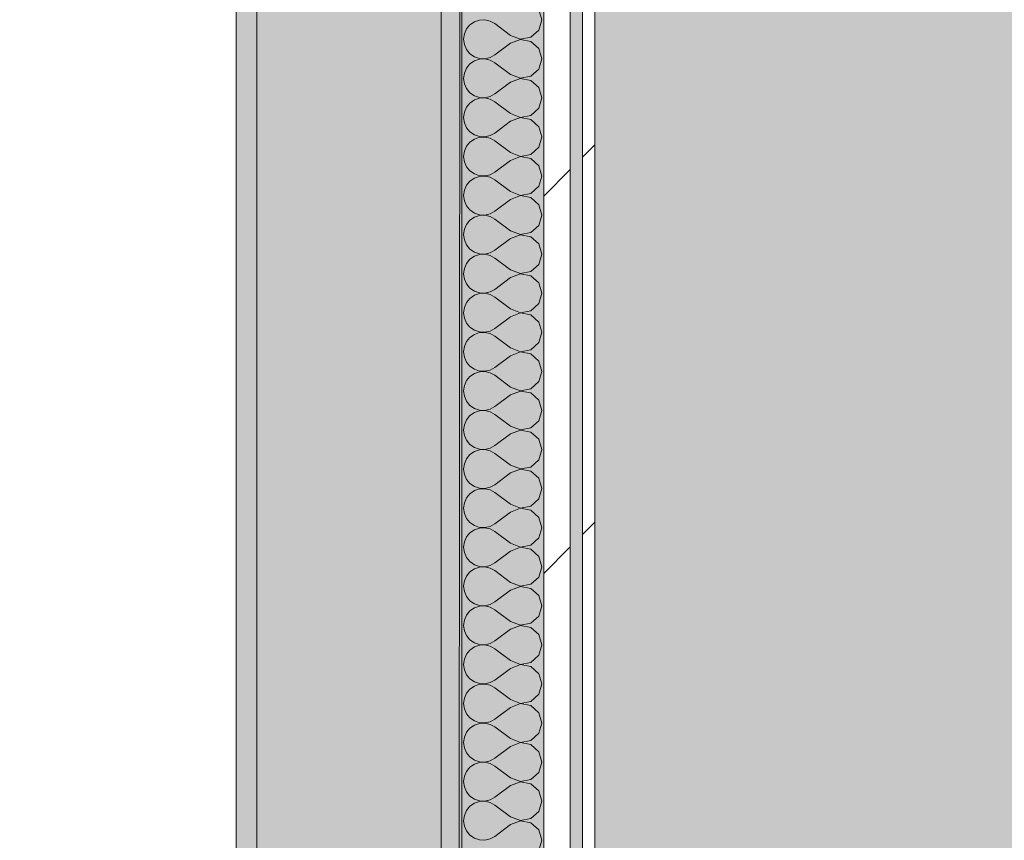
# Model space of a CAD drawing. Header units: millimetres. Extents: x -40968 to 13979, y -19284 to 4746.
# Tile 140 of 173: x -3854 to -3374, y -15495 to -15095. Entities that reach past the tile are written whole.
import ezdxf
from ezdxf.enums import TextEntityAlignment as Align

# ---------------------------------------------------------------- set-up
doc = ezdxf.new("R2010")
doc.units = ezdxf.units.MM
doc.header["$MEASUREMENT"] = 0
doc.linetypes.add('Wipeout_Contour', pattern=[1000, 0, -1000])
for name, color, linetype in [('12_FAÇ_Façana', 7, 'Continuous'), ('Nuevo_05_AUX_Treball', 7, 'Continuous'), ('Nuevo_08_E_Envans secs', 7, 'Continuous')]:
    doc.layers.add(name, color=color, linetype=linetype)
for name, color, linetype, lineweight, true_color in [('12_FAÇ_Façana_Pluma_Nº__102', 7, 'Continuous', 5, 0xcccccc), ('12_FAÇ_Façana_Pluma_Nº__176', 7, 'Continuous', 15, 0x93a0c6), ('Nuevo_05_AUX_Treball_Pluma_Nº__3', 7, 'Continuous', 5, 0xa4a4a4), ('Nuevo_08_E_Envans secs_Pluma_Nº__102', 7, 'Continuous', 5, 0xcccccc), ('Nuevo_08_E_Envans secs_Pluma_Nº__171', 171, 'Continuous', 13, 0xaaaaff), ('Nuevo_08_E_Envans secs_Pluma_Nº__177', 7, 'Continuous', 15, 0xf7e046)]:
    doc.layers.add(name, color=color, linetype=linetype, lineweight=lineweight, true_color=true_color)
for name, color, linetype, lineweight in [('12_FAÇ_Façana_Pluma_Nº__7', 7, 'Continuous', 5), ('Nuevo_08_E_Envans secs_Pluma_Nº__1', 7, 'Continuous', 5), ('Nuevo_Sellos de Zona Archicad_Pluma_Nº__1', 7, 'Continuous', 5)]:
    doc.layers.add(name, color=color, linetype=linetype, lineweight=lineweight)
doc.styles.add('Estilo_Generado_1', font='txt')
pattern_1 = [(45, (0, 0), (-183.8478, 183.8478), [195, -65]), (45, (7e-14, 183.85), (-183.8478, 183.8478), [195, -65])]

# ---------------------------------------------------------------- blocks, each defined once
blk = doc.blocks.new('Planta 2_Passadís_5_1', base_point=(-1416.7, 3400.2))
at = {"layer": 'Nuevo_05_AUX_Treball', "linetype": 'Continuous', "lineweight": 0, "true_color": 0xe5e5e5}
blk.add_hatch(color=254, dxfattribs=at).paths.add_polyline_path([(-28277.4, 3863.45), (-28277.4, 2109.55), (-1619.32, 2109.55), (-1682.64, -12338.98), (-3637.99, -12338.98), (-3641.2, -17111.12), (363.89, -17130.66), (363.89, -11988.98), (6068.89, -11988.98), (6068.89, -9207.42), (358.89, -9207.42), (358.89, 2108.94), (7332.11, 2109.55), (7331.95, 3863.45)])
at = {"layer": 'Nuevo_05_AUX_Treball_Pluma_Nº__3', "color": 253, "linetype": 'Continuous', "lineweight": 5, "true_color": 0xa4a4a4, "flags": 128}
blk.add_lwpolyline([(-28277.4, 3863.45), (-28277.4, 2109.55), (-1619.32, 2109.55), (-1682.64, -12338.98), (-3637.99, -12338.98), (-3641.2, -17111.12), (363.89, -17130.66), (363.89, -11988.98), (6068.89, -11988.98), (6068.89, -9207.42), (358.89, -9207.42), (358.89, 2108.94), (7332.11, 2109.55), (7331.95, 3863.45)], close=True, dxfattribs=at)
at = {"layer": 'Nuevo_Sellos de Zona Archicad_Pluma_Nº__1', "color": 7, "lineweight": 5, "style": 'Estilo_Generado_1'}
for tag, p in [('ROOM_NAME', (-1416.7, 3342.05)), ('ROOM_NUMBER', (-1416.7, 3117.65)), ('ROOM_AREA', (-1416.7, 2890.28))]:
    blk.add_attdef(tag, text='', height=120, dxfattribs=at).set_placement(p, align=Align.TOP_LEFT)
blk = doc.blocks.new('Muro_45_1', base_point=(-3748.89, -17083.98))
at = {"layer": '12_FAÇ_Façana_Pluma_Nº__102', "linetype": 'Continuous', "lineweight": 0, "true_color": 0xe5e5e5}
blk.add_hatch(color=254, dxfattribs=at).paths.add_polyline_path([(-3738.89, -16700.98), (-3648.89, -16700.98), (-3648.89, -13646.98), (-3738.89, -13646.98)])
at = {"layer": '12_FAÇ_Façana_Pluma_Nº__176', "linetype": 'Continuous', "lineweight": 0, "true_color": 0x495063}
for points in [[(-3748.89, -13646.98), (-3748.89, -16690.98), (-3738.89, -16690.98), (-3738.89, -13646.98)], [(-3638.89, -13646.98), (-3648.89, -13646.98), (-3648.89, -17073.98), (-3638.89, -17073.98)]]:
    blk.add_hatch(color=251, dxfattribs=at).paths.add_polyline_path(points)
at = {"layer": '12_FAÇ_Façana_Pluma_Nº__7', "color": 7, "linetype": 'Continuous', "lineweight": 5}
for p, q in [((-3738.89, -13646.98), (-3738.89, -16700.98)), ((-3648.89, -16700.98), (-3648.89, -13646.98))]:
    blk.add_line(p, q, dxfattribs=at)
at = {"layer": '12_FAÇ_Façana_Pluma_Nº__7', "color": 7, "linetype": 'Continuous', "lineweight": 5, "flags": 128}
for points in [[(-3748.89, -13646.98), (-3748.89, -16690.98)], [(-3638.89, -17073.98), (-3638.89, -13646.98)]]:
    blk.add_lwpolyline(points, dxfattribs=at)
blk = doc.blocks.new('*X517')
at = {"layer": 'Nuevo_08_E_Envans secs_Pluma_Nº__102', "color": 254, "linetype": 'Continuous', "lineweight": 5, "true_color": 0xcccccc}
for p, q in [((-3599.85, -15095.24), (-3601.27, -15090.23)), ((-3632.68, -15096.24), (-3634.84, -15097.73)), ((-3630.19, -15095.4), (-3632.68, -15096.24)), ((-3627.56, -15095.28), (-3630.19, -15095.4)), ((-3625, -15095.87), (-3627.56, -15095.28)), ((-3622.7, -15097.14), (-3625, -15095.87)), ((-3601.27, -15100.25), (-3599.85, -15095.24)), ((-3636.52, -15099.75), (-3637.58, -15102.16)), ((-3634.84, -15097.73), (-3636.52, -15099.75)), ((-3615.08, -15102.86), (-3622.7, -15097.14)), ((-3605.11, -15103.76), (-3601.27, -15100.25)), ((-3637.58, -15102.16), (-3637.94, -15104.76)), ((-3637.94, -15104.76), (-3637.58, -15107.36)), ((-3615.08, -15102.86), (-3610.23, -15104.72)), ((-3610.23, -15104.8), (-3615.08, -15106.67)), ((-3610.23, -15104.72), (-3605.11, -15103.76)), ((-3605.11, -15105.77), (-3610.23, -15104.8)), ((-3601.27, -15109.28), (-3605.11, -15105.77)), ((-3637.58, -15107.36), (-3636.52, -15109.77)), ((-3636.52, -15109.77), (-3634.84, -15111.79)), ((-3615.08, -15106.67), (-3622.7, -15112.38)), ((-3599.85, -15114.29), (-3601.27, -15109.28)), ((-3634.84, -15111.79), (-3632.68, -15113.28)), ((-3632.68, -15115.29), (-3634.84, -15116.78)), ((-3632.68, -15113.28), (-3630.19, -15114.12)), ((-3630.19, -15114.45), (-3632.68, -15115.29)), ((-3630.19, -15114.12), (-3627.56, -15114.25)), ((-3627.56, -15114.32), (-3630.19, -15114.45)), ((-3627.56, -15114.25), (-3625, -15113.65)), ((-3625, -15114.92), (-3627.56, -15114.32)), ((-3625, -15113.65), (-3622.7, -15112.38)), ((-3622.7, -15116.19), (-3625, -15114.92)), ((-3601.27, -15119.29), (-3599.85, -15114.29)), ((-3636.52, -15118.8), (-3637.58, -15121.21)), ((-3634.84, -15116.78), (-3636.52, -15118.8)), ((-3615.08, -15121.9), (-3622.7, -15116.19)), ((-3605.11, -15122.8), (-3601.27, -15119.29)), ((-3637.58, -15121.21), (-3637.94, -15123.81)), ((-3637.94, -15123.81), (-3637.58, -15126.41)), ((-3615.08, -15121.9), (-3610.23, -15123.77)), ((-3610.23, -15123.85), (-3615.08, -15125.71)), ((-3610.23, -15123.77), (-3605.11, -15122.8)), ((-3605.11, -15124.81), (-3610.23, -15123.85)), ((-3601.27, -15128.33), (-3605.11, -15124.81)), ((-3637.58, -15126.41), (-3636.52, -15128.82)), ((-3636.52, -15128.82), (-3634.84, -15130.84)), ((-3615.08, -15125.71), (-3622.7, -15131.43)), ((-3599.85, -15133.33), (-3601.27, -15128.33)), ((-3634.84, -15130.84), (-3632.68, -15132.33)), ((-3632.68, -15134.34), (-3634.84, -15135.83)), ((-3632.68, -15132.33), (-3630.19, -15133.17)), ((-3630.19, -15133.5), (-3632.68, -15134.34)), ((-3630.19, -15133.17), (-3627.56, -15133.29)), ((-3627.56, -15133.37), (-3630.19, -15133.5)), ((-3627.56, -15133.29), (-3625, -15132.7)), ((-3625, -15133.97), (-3627.56, -15133.37)), ((-3625, -15132.7), (-3622.7, -15131.43)), ((-3622.7, -15135.24), (-3625, -15133.97)), ((-3601.27, -15138.34), (-3599.85, -15133.33)), ((-3636.52, -15137.85), (-3637.58, -15140.25)), ((-3634.84, -15135.83), (-3636.52, -15137.85)), ((-3615.08, -15140.95), (-3622.7, -15135.24)), ((-3605.11, -15141.85), (-3601.27, -15138.34)), ((-3637.58, -15140.25), (-3637.94, -15142.86)), ((-3637.94, -15142.86), (-3637.58, -15145.46)), ((-3615.08, -15140.95), (-3610.23, -15142.82)), ((-3610.23, -15142.9), (-3615.08, -15144.76)), ((-3610.23, -15142.82), (-3605.11, -15141.85)), ((-3605.11, -15143.86), (-3610.23, -15142.9)), ((-3601.27, -15147.37), (-3605.11, -15143.86)), ((-3637.58, -15145.46), (-3636.52, -15147.86)), ((-3636.52, -15147.86), (-3634.84, -15149.89)), ((-3615.08, -15144.76), (-3622.7, -15150.48)), ((-3599.85, -15152.38), (-3601.27, -15147.37)), ((-3634.84, -15149.89), (-3632.68, -15151.38)), ((-3632.68, -15153.39), (-3634.84, -15154.87)), ((-3632.68, -15151.38), (-3630.19, -15152.22)), ((-3630.19, -15152.55), (-3632.68, -15153.39)), ((-3630.19, -15152.22), (-3627.56, -15152.34)), ((-3627.56, -15152.42), (-3630.19, -15152.55)), ((-3627.56, -15152.34), (-3625, -15151.75)), ((-3625, -15153.01), (-3627.56, -15152.42)), ((-3625, -15151.75), (-3622.7, -15150.48)), ((-3622.7, -15154.29), (-3625, -15153.01)), ((-3601.27, -15157.39), (-3599.85, -15152.38)), ((-3636.52, -15156.9), (-3637.58, -15159.3)), ((-3634.84, -15154.87), (-3636.52, -15156.9)), ((-3615.08, -15160), (-3622.7, -15154.29)), ((-3605.11, -15160.9), (-3601.27, -15157.39)), ((-3637.58, -15159.3), (-3637.94, -15161.9)), ((-3637.94, -15161.9), (-3637.58, -15164.51)), ((-3615.08, -15160), (-3610.23, -15161.87)), ((-3610.23, -15161.94), (-3615.08, -15163.81)), ((-3610.23, -15161.87), (-3605.11, -15160.9)), ((-3605.11, -15162.91), (-3610.23, -15161.94)), ((-3601.27, -15166.42), (-3605.11, -15162.91)), ((-3637.58, -15164.51), (-3636.52, -15166.91)), ((-3636.52, -15166.91), (-3634.84, -15168.94)), ((-3615.08, -15163.81), (-3622.7, -15169.52)), ((-3599.85, -15171.43), (-3601.27, -15166.42)), ((-3634.84, -15168.94), (-3632.68, -15170.42)), ((-3632.68, -15172.43), (-3634.84, -15173.92)), ((-3632.68, -15170.42), (-3630.19, -15171.26)), ((-3630.19, -15171.59), (-3632.68, -15172.43)), ((-3630.19, -15171.26), (-3627.56, -15171.39)), ((-3627.56, -15171.47), (-3630.19, -15171.59)), ((-3627.56, -15171.39), (-3625, -15170.8)), ((-3625, -15172.06), (-3627.56, -15171.47)), ((-3625, -15170.8), (-3622.7, -15169.52)), ((-3622.7, -15173.33), (-3625, -15172.06)), ((-3601.27, -15176.44), (-3599.85, -15171.43)), ((-3636.52, -15175.95), (-3637.58, -15178.35)), ((-3634.84, -15173.92), (-3636.52, -15175.95)), ((-3615.08, -15179.05), (-3622.7, -15173.33)), ((-3605.11, -15179.95), (-3601.27, -15176.44)), ((-3637.58, -15178.35), (-3637.94, -15180.95)), ((-3637.94, -15180.95), (-3637.58, -15183.55)), ((-3615.08, -15179.05), (-3610.23, -15180.91)), ((-3610.23, -15180.99), (-3615.08, -15182.86)), ((-3610.23, -15180.91), (-3605.11, -15179.95)), ((-3605.11, -15181.96), (-3610.23, -15180.99)), ((-3601.27, -15185.47), (-3605.11, -15181.96)), ((-3637.58, -15183.55), (-3636.52, -15185.96)), ((-3636.52, -15185.96), (-3634.84, -15187.98)), ((-3615.08, -15182.86), (-3622.7, -15188.57)), ((-3599.85, -15190.48), (-3601.27, -15185.47)), ((-3634.84, -15187.98), (-3632.68, -15189.47)), ((-3632.68, -15191.48), (-3634.84, -15192.97)), ((-3632.68, -15189.47), (-3630.19, -15190.31)), ((-3630.19, -15190.64), (-3632.68, -15191.48)), ((-3630.19, -15190.31), (-3627.56, -15190.44)), ((-3627.56, -15190.51), (-3630.19, -15190.64)), ((-3627.56, -15190.44), (-3625, -15189.84)), ((-3625, -15191.11), (-3627.56, -15190.51)), ((-3625, -15189.84), (-3622.7, -15188.57)), ((-3622.7, -15192.38), (-3625, -15191.11)), ((-3615.08, -15198.1), (-3622.7, -15192.38)), ((-3601.27, -15195.48), (-3599.85, -15190.48)), ((-3636.52, -15194.99), (-3637.58, -15197.4)), ((-3634.84, -15192.97), (-3636.52, -15194.99)), ((-3605.11, -15198.99), (-3601.27, -15195.48)), ((-3637.58, -15197.4), (-3637.94, -15200)), ((-3637.94, -15200), (-3637.58, -15202.6)), ((-3615.08, -15201.9), (-3622.7, -15207.62)), ((-3615.08, -15198.1), (-3610.23, -15199.96)), ((-3610.23, -15200.04), (-3615.08, -15201.9)), ((-3610.23, -15199.96), (-3605.11, -15198.99)), ((-3605.11, -15201.01), (-3610.23, -15200.04)), ((-3601.27, -15204.52), (-3605.11, -15201.01)), ((-3637.58, -15202.6), (-3636.52, -15205.01)), ((-3636.52, -15205.01), (-3634.84, -15207.03)), ((-3599.85, -15209.52), (-3601.27, -15204.52)), ((-3634.84, -15207.03), (-3632.68, -15208.52)), ((-3632.68, -15210.53), (-3634.84, -15212.02)), ((-3632.68, -15208.52), (-3630.19, -15209.36)), ((-3630.19, -15209.69), (-3632.68, -15210.53)), ((-3630.19, -15209.36), (-3627.56, -15209.49)), ((-3627.56, -15209.56), (-3630.19, -15209.69)), ((-3627.56, -15209.49), (-3625, -15208.89)), ((-3625, -15210.16), (-3627.56, -15209.56)), ((-3625, -15208.89), (-3622.7, -15207.62)), ((-3622.7, -15211.43), (-3625, -15210.16)), ((-3615.08, -15217.14), (-3622.7, -15211.43)), ((-3601.27, -15214.53), (-3599.85, -15209.52)), ((-3636.52, -15214.04), (-3637.58, -15216.45)), ((-3634.84, -15212.02), (-3636.52, -15214.04)), ((-3605.11, -15218.04), (-3601.27, -15214.53)), ((-3637.58, -15216.45), (-3637.94, -15219.05)), ((-3637.94, -15219.05), (-3637.58, -15221.65)), ((-3615.08, -15220.95), (-3622.7, -15226.67)), ((-3615.08, -15217.14), (-3610.23, -15219.01)), ((-3610.23, -15219.09), (-3615.08, -15220.95)), ((-3610.23, -15219.01), (-3605.11, -15218.04)), ((-3605.11, -15220.05), (-3610.23, -15219.09)), ((-3601.27, -15223.56), (-3605.11, -15220.05)), ((-3637.58, -15221.65), (-3636.52, -15224.05)), ((-3636.52, -15224.05), (-3634.84, -15226.08)), ((-3599.85, -15228.57), (-3601.27, -15223.56)), ((-3634.84, -15226.08), (-3632.68, -15227.57)), ((-3632.68, -15229.58), (-3634.84, -15231.06)), ((-3632.68, -15227.57), (-3630.19, -15228.41)), ((-3630.19, -15228.74), (-3632.68, -15229.58)), ((-3630.19, -15228.41), (-3627.56, -15228.53)), ((-3627.56, -15228.61), (-3630.19, -15228.74)), ((-3627.56, -15228.53), (-3625, -15227.94)), ((-3625, -15229.2), (-3627.56, -15228.61)), ((-3625, -15227.94), (-3622.7, -15226.67)), ((-3622.7, -15230.48), (-3625, -15229.2)), ((-3615.08, -15236.19), (-3622.7, -15230.48)), ((-3601.27, -15233.58), (-3599.85, -15228.57)), ((-3637.58, -15235.49), (-3637.94, -15238.1)), ((-3636.52, -15233.09), (-3637.58, -15235.49)), ((-3634.84, -15231.06), (-3636.52, -15233.09)), ((-3605.11, -15237.09), (-3601.27, -15233.58)), ((-3637.94, -15238.1), (-3637.58, -15240.7)), ((-3615.08, -15240), (-3622.7, -15245.71)), ((-3615.08, -15236.19), (-3610.23, -15238.06)), ((-3610.23, -15238.13), (-3615.08, -15240)), ((-3610.23, -15238.06), (-3605.11, -15237.09)), ((-3605.11, -15239.1), (-3610.23, -15238.13)), ((-3601.27, -15242.61), (-3605.11, -15239.1)), ((-3637.58, -15240.7), (-3636.52, -15243.1)), ((-3636.52, -15243.1), (-3634.84, -15245.13)), ((-3634.84, -15245.13), (-3632.68, -15246.61)), ((-3599.85, -15247.62), (-3601.27, -15242.61)), ((-3632.68, -15248.62), (-3634.84, -15250.11)), ((-3632.68, -15246.61), (-3630.19, -15247.45)), ((-3630.19, -15247.78), (-3632.68, -15248.62)), ((-3630.19, -15247.45), (-3627.56, -15247.58)), ((-3627.56, -15247.66), (-3630.19, -15247.78)), ((-3627.56, -15247.58), (-3625, -15246.99)), ((-3625, -15248.25), (-3627.56, -15247.66)), ((-3625, -15246.99), (-3622.7, -15245.71)), ((-3622.7, -15249.52), (-3625, -15248.25)), ((-3615.08, -15255.24), (-3622.7, -15249.52)), ((-3601.27, -15252.63), (-3599.85, -15247.62)), ((-3637.58, -15254.54), (-3637.94, -15257.14)), ((-3636.52, -15252.14), (-3637.58, -15254.54)), ((-3634.84, -15250.11), (-3636.52, -15252.14)), ((-3605.11, -15256.14), (-3601.27, -15252.63)), ((-3637.94, -15257.14), (-3637.58, -15259.75)), ((-3615.08, -15259.05), (-3622.7, -15264.76)), ((-3615.08, -15255.24), (-3610.23, -15257.1)), ((-3610.23, -15257.18), (-3615.08, -15259.05)), ((-3610.23, -15257.1), (-3605.11, -15256.14)), ((-3605.11, -15258.15), (-3610.23, -15257.18)), ((-3601.27, -15261.66), (-3605.11, -15258.15)), ((-3637.58, -15259.75), (-3636.52, -15262.15)), ((-3636.52, -15262.15), (-3634.84, -15264.17)), ((-3634.84, -15264.17), (-3632.68, -15265.66)), ((-3599.85, -15266.67), (-3601.27, -15261.66)), ((-3634.84, -15269.16), (-3636.52, -15271.18)), ((-3632.68, -15267.67), (-3634.84, -15269.16)), ((-3632.68, -15265.66), (-3630.19, -15266.5)), ((-3630.19, -15266.83), (-3632.68, -15267.67)), ((-3630.19, -15266.5), (-3627.56, -15266.63)), ((-3627.56, -15266.71), (-3630.19, -15266.83)), ((-3627.56, -15266.63), (-3625, -15266.03)), ((-3625, -15267.3), (-3627.56, -15266.71)), ((-3625, -15266.03), (-3622.7, -15264.76)), ((-3622.7, -15268.57), (-3625, -15267.3)), ((-3615.08, -15274.29), (-3622.7, -15268.57)), ((-3601.27, -15271.67), (-3599.85, -15266.67)), ((-3637.58, -15273.59), (-3637.94, -15276.19)), ((-3636.52, -15271.18), (-3637.58, -15273.59)), ((-3605.11, -15275.19), (-3601.27, -15271.67)), ((-3637.94, -15276.19), (-3637.58, -15278.79)), ((-3637.58, -15278.79), (-3636.52, -15281.2)), ((-3615.08, -15278.1), (-3622.7, -15283.81)), ((-3615.08, -15274.29), (-3610.23, -15276.15)), ((-3610.23, -15276.23), (-3615.08, -15278.1)), ((-3610.23, -15276.15), (-3605.11, -15275.19)), ((-3605.11, -15277.2), (-3610.23, -15276.23)), ((-3601.27, -15280.71), (-3605.11, -15277.2)), ((-3636.52, -15281.2), (-3634.84, -15283.22)), ((-3634.84, -15283.22), (-3632.68, -15284.71)), ((-3599.85, -15285.71), (-3601.27, -15280.71)), ((-3634.84, -15288.21), (-3636.52, -15290.23)), ((-3632.68, -15286.72), (-3634.84, -15288.21)), ((-3632.68, -15284.71), (-3630.19, -15285.55)), ((-3630.19, -15285.88), (-3632.68, -15286.72)), ((-3630.19, -15285.55), (-3627.56, -15285.68)), ((-3627.56, -15285.75), (-3630.19, -15285.88)), ((-3627.56, -15285.68), (-3625, -15285.08)), ((-3625, -15286.35), (-3627.56, -15285.75)), ((-3625, -15285.08), (-3622.7, -15283.81)), ((-3622.7, -15287.62), (-3625, -15286.35)), ((-3615.08, -15293.33), (-3622.7, -15287.62)), ((-3601.27, -15290.72), (-3599.85, -15285.71)), ((-3637.58, -15292.64), (-3637.94, -15295.24)), ((-3636.52, -15290.23), (-3637.58, -15292.64)), ((-3605.11, -15294.23), (-3601.27, -15290.72)), ((-3637.94, -15295.24), (-3637.58, -15297.84)), ((-3637.58, -15297.84), (-3636.52, -15300.25)), ((-3615.08, -15297.14), (-3622.7, -15302.86)), ((-3615.08, -15293.33), (-3610.23, -15295.2)), ((-3610.23, -15295.28), (-3615.08, -15297.14)), ((-3610.23, -15295.2), (-3605.11, -15294.23)), ((-3605.11, -15296.24), (-3610.23, -15295.28)), ((-3601.27, -15299.75), (-3605.11, -15296.24)), ((-3636.52, -15300.25), (-3634.84, -15302.27)), ((-3634.84, -15302.27), (-3632.68, -15303.76)), ((-3625, -15304.13), (-3622.7, -15302.86)), ((-3599.85, -15304.76), (-3601.27, -15299.75)), ((-3634.84, -15307.26), (-3636.52, -15309.28)), ((-3632.68, -15305.77), (-3634.84, -15307.26)), ((-3632.68, -15303.76), (-3630.19, -15304.6)), ((-3630.19, -15304.93), (-3632.68, -15305.77)), ((-3630.19, -15304.6), (-3627.56, -15304.72)), ((-3627.56, -15304.8), (-3630.19, -15304.93)), ((-3627.56, -15304.72), (-3625, -15304.13)), ((-3625, -15305.4), (-3627.56, -15304.8)), ((-3622.7, -15306.67), (-3625, -15305.4)), ((-3615.08, -15312.38), (-3622.7, -15306.67)), ((-3601.27, -15309.77), (-3599.85, -15304.76)), ((-3637.58, -15311.68), (-3637.94, -15314.29)), ((-3636.52, -15309.28), (-3637.58, -15311.68)), ((-3615.08, -15312.38), (-3610.23, -15314.25)), ((-3605.11, -15313.28), (-3601.27, -15309.77)), ((-3637.94, -15314.29), (-3637.58, -15316.89)), ((-3637.58, -15316.89), (-3636.52, -15319.29)), ((-3615.08, -15316.19), (-3622.7, -15321.9)), ((-3610.23, -15314.32), (-3615.08, -15316.19)), ((-3610.23, -15314.25), (-3605.11, -15313.28)), ((-3605.11, -15315.29), (-3610.23, -15314.32)), ((-3601.27, -15318.8), (-3605.11, -15315.29)), ((-3636.52, -15319.29), (-3634.84, -15321.32)), ((-3634.84, -15321.32), (-3632.68, -15322.8)), ((-3625, -15323.18), (-3622.7, -15321.9)), ((-3599.85, -15323.81), (-3601.27, -15318.8)), ((-3634.84, -15326.3), (-3636.52, -15328.33)), ((-3632.68, -15324.81), (-3634.84, -15326.3)), ((-3632.68, -15322.8), (-3630.19, -15323.64)), ((-3630.19, -15323.98), (-3632.68, -15324.81)), ((-3630.19, -15323.64), (-3627.56, -15323.77)), ((-3627.56, -15323.85), (-3630.19, -15323.98)), ((-3627.56, -15323.77), (-3625, -15323.18)), ((-3625, -15324.44), (-3627.56, -15323.85)), ((-3622.7, -15325.71), (-3625, -15324.44)), ((-3615.08, -15331.43), (-3622.7, -15325.71)), ((-3601.27, -15328.82), (-3599.85, -15323.81)), ((-3637.58, -15330.73), (-3637.94, -15333.33)), ((-3636.52, -15328.33), (-3637.58, -15330.73)), ((-3615.08, -15331.43), (-3610.23, -15333.29)), ((-3605.11, -15332.33), (-3601.27, -15328.82)), ((-3637.94, -15333.33), (-3637.58, -15335.94)), ((-3637.58, -15335.94), (-3636.52, -15338.34)), ((-3615.08, -15335.24), (-3622.7, -15340.95)), ((-3610.23, -15333.37), (-3615.08, -15335.24)), ((-3610.23, -15333.29), (-3605.11, -15332.33)), ((-3605.11, -15334.34), (-3610.23, -15333.37)), ((-3601.27, -15337.85), (-3605.11, -15334.34)), ((-3636.52, -15338.34), (-3634.84, -15340.36)), ((-3634.84, -15340.36), (-3632.68, -15341.85)), ((-3625, -15342.22), (-3622.7, -15340.95)), ((-3599.85, -15342.86), (-3601.27, -15337.85)), ((-3634.84, -15345.35), (-3636.52, -15347.37)), ((-3632.68, -15343.86), (-3634.84, -15345.35)), ((-3632.68, -15341.85), (-3630.19, -15342.69)), ((-3630.19, -15343.02), (-3632.68, -15343.86)), ((-3630.19, -15342.69), (-3627.56, -15342.82)), ((-3627.56, -15342.9), (-3630.19, -15343.02)), ((-3627.56, -15342.82), (-3625, -15342.22)), ((-3625, -15343.49), (-3627.56, -15342.9)), ((-3622.7, -15344.76), (-3625, -15343.49)), ((-3615.08, -15350.48), (-3622.7, -15344.76)), ((-3601.27, -15347.86), (-3599.85, -15342.86)), ((-3637.58, -15349.78), (-3637.94, -15352.38)), ((-3636.52, -15347.37), (-3637.58, -15349.78)), ((-3615.08, -15350.48), (-3610.23, -15352.34)), ((-3605.11, -15351.38), (-3601.27, -15347.86)), ((-3637.94, -15352.38), (-3637.58, -15354.98)), ((-3637.58, -15354.98), (-3636.52, -15357.39)), ((-3615.08, -15354.29), (-3622.7, -15360)), ((-3610.23, -15352.42), (-3615.08, -15354.29)), ((-3610.23, -15352.34), (-3605.11, -15351.38)), ((-3605.11, -15353.39), (-3610.23, -15352.42)), ((-3601.27, -15356.9), (-3605.11, -15353.39)), ((-3636.52, -15357.39), (-3634.84, -15359.41)), ((-3634.84, -15359.41), (-3632.68, -15360.9)), ((-3625, -15361.27), (-3622.7, -15360)), ((-3599.85, -15361.9), (-3601.27, -15356.9)), ((-3634.84, -15364.4), (-3636.52, -15366.42)), ((-3632.68, -15362.91), (-3634.84, -15364.4)), ((-3632.68, -15360.9), (-3630.19, -15361.74)), ((-3630.19, -15362.07), (-3632.68, -15362.91)), ((-3630.19, -15361.74), (-3627.56, -15361.87)), ((-3627.56, -15361.94), (-3630.19, -15362.07)), ((-3627.56, -15361.87), (-3625, -15361.27)), ((-3625, -15362.54), (-3627.56, -15361.94)), ((-3622.7, -15363.81), (-3625, -15362.54)), ((-3615.08, -15369.52), (-3622.7, -15363.81)), ((-3601.27, -15366.91), (-3599.85, -15361.9)), ((-3637.58, -15368.83), (-3637.94, -15371.43)), ((-3636.52, -15366.42), (-3637.58, -15368.83)), ((-3615.08, -15369.52), (-3610.23, -15371.39)), ((-3605.11, -15370.42), (-3601.27, -15366.91)), ((-3637.94, -15371.43), (-3637.58, -15374.03)), ((-3637.58, -15374.03), (-3636.52, -15376.44)), ((-3615.08, -15373.33), (-3622.7, -15379.05)), ((-3610.23, -15371.47), (-3615.08, -15373.33)), ((-3610.23, -15371.39), (-3605.11, -15370.42)), ((-3605.11, -15372.43), (-3610.23, -15371.47)), ((-3601.27, -15375.95), (-3605.11, -15372.43)), ((-3636.52, -15376.44), (-3634.84, -15378.46)), ((-3634.84, -15378.46), (-3632.68, -15379.95)), ((-3625, -15380.32), (-3622.7, -15379.05)), ((-3599.85, -15380.95), (-3601.27, -15375.95)), ((-3634.84, -15383.45), (-3636.52, -15385.47)), ((-3632.68, -15381.96), (-3634.84, -15383.45)), ((-3632.68, -15379.95), (-3630.19, -15380.79)), ((-3630.19, -15381.12), (-3632.68, -15381.96)), ((-3630.19, -15380.79), (-3627.56, -15380.91)), ((-3627.56, -15380.99), (-3630.19, -15381.12)), ((-3627.56, -15380.91), (-3625, -15380.32)), ((-3625, -15381.59), (-3627.56, -15380.99)), ((-3622.7, -15382.86), (-3625, -15381.59)), ((-3615.08, -15388.57), (-3622.7, -15382.86)), ((-3601.27, -15385.96), (-3599.85, -15380.95)), ((-3637.58, -15387.87), (-3637.94, -15390.48)), ((-3636.52, -15385.47), (-3637.58, -15387.87)), ((-3615.08, -15388.57), (-3610.23, -15390.44)), ((-3605.11, -15389.47), (-3601.27, -15385.96)), ((-3637.94, -15390.48), (-3637.58, -15393.08)), ((-3637.58, -15393.08), (-3636.52, -15395.48)), ((-3615.08, -15392.38), (-3622.7, -15398.1)), ((-3610.23, -15390.51), (-3615.08, -15392.38)), ((-3610.23, -15390.44), (-3605.11, -15389.47)), ((-3605.11, -15391.48), (-3610.23, -15390.51)), ((-3601.27, -15394.99), (-3605.11, -15391.48)), ((-3636.52, -15395.48), (-3634.84, -15397.51)), ((-3634.84, -15397.51), (-3632.68, -15398.99)), ((-3625, -15399.37), (-3622.7, -15398.1)), ((-3599.85, -15400), (-3601.27, -15394.99)), ((-3634.84, -15402.49), (-3636.52, -15404.52)), ((-3632.68, -15401.01), (-3634.84, -15402.49)), ((-3632.68, -15398.99), (-3630.19, -15399.83)), ((-3630.19, -15400.17), (-3632.68, -15401.01)), ((-3630.19, -15399.83), (-3627.56, -15399.96)), ((-3627.56, -15400.04), (-3630.19, -15400.17)), ((-3627.56, -15399.96), (-3625, -15399.37)), ((-3625, -15400.63), (-3627.56, -15400.04)), ((-3622.7, -15401.9), (-3625, -15400.63)), ((-3615.08, -15407.62), (-3622.7, -15401.9)), ((-3601.27, -15405.01), (-3599.85, -15400)), ((-3637.58, -15406.92), (-3637.94, -15409.52)), ((-3636.52, -15404.52), (-3637.58, -15406.92)), ((-3615.08, -15407.62), (-3610.23, -15409.49)), ((-3610.23, -15409.49), (-3605.11, -15408.52)), ((-3605.11, -15408.52), (-3601.27, -15405.01)), ((-3637.94, -15409.52), (-3637.58, -15412.13)), ((-3637.58, -15412.13), (-3636.52, -15414.53)), ((-3615.08, -15411.43), (-3622.7, -15417.14)), ((-3610.23, -15409.56), (-3615.08, -15411.43)), ((-3605.11, -15410.53), (-3610.23, -15409.56)), ((-3601.27, -15414.04), (-3605.11, -15410.53)), ((-3636.52, -15414.53), (-3634.84, -15416.55)), ((-3634.84, -15416.55), (-3632.68, -15418.04)), ((-3632.68, -15418.04), (-3630.19, -15418.88)), ((-3625, -15418.41), (-3622.7, -15417.14)), ((-3599.85, -15419.05), (-3601.27, -15414.04)), ((-3634.84, -15421.54), (-3636.52, -15423.56)), ((-3632.68, -15420.05), (-3634.84, -15421.54)), ((-3630.19, -15419.21), (-3632.68, -15420.05)), ((-3630.19, -15418.88), (-3627.56, -15419.01)), ((-3627.56, -15419.09), (-3630.19, -15419.21)), ((-3627.56, -15419.01), (-3625, -15418.41)), ((-3625, -15419.68), (-3627.56, -15419.09)), ((-3622.7, -15420.95), (-3625, -15419.68)), ((-3615.08, -15426.67), (-3622.7, -15420.95)), ((-3601.27, -15424.05), (-3599.85, -15419.05)), ((-3637.58, -15425.97), (-3637.94, -15428.57)), ((-3636.52, -15423.56), (-3637.58, -15425.97)), ((-3615.08, -15426.67), (-3610.23, -15428.53)), ((-3610.23, -15428.53), (-3605.11, -15427.57)), ((-3605.11, -15427.57), (-3601.27, -15424.05)), ((-3637.94, -15428.57), (-3637.58, -15431.17)), ((-3637.58, -15431.17), (-3636.52, -15433.58)), ((-3615.08, -15430.48), (-3622.7, -15436.19)), ((-3610.23, -15428.61), (-3615.08, -15430.48)), ((-3605.11, -15429.58), (-3610.23, -15428.61)), ((-3601.27, -15433.09), (-3605.11, -15429.58)), ((-3636.52, -15433.58), (-3634.84, -15435.6)), ((-3634.84, -15435.6), (-3632.68, -15437.09)), ((-3632.68, -15437.09), (-3630.19, -15437.93)), ((-3625, -15437.46), (-3622.7, -15436.19)), ((-3599.85, -15438.1), (-3601.27, -15433.09)), ((-3634.84, -15440.59), (-3636.52, -15442.61)), ((-3632.68, -15439.1), (-3634.84, -15440.59)), ((-3630.19, -15438.26), (-3632.68, -15439.1)), ((-3630.19, -15437.93), (-3627.56, -15438.06)), ((-3627.56, -15438.13), (-3630.19, -15438.26)), ((-3627.56, -15438.06), (-3625, -15437.46)), ((-3625, -15438.73), (-3627.56, -15438.13)), ((-3622.7, -15440), (-3625, -15438.73)), ((-3615.08, -15445.71), (-3622.7, -15440)), ((-3601.27, -15443.1), (-3599.85, -15438.1)), ((-3637.58, -15445.02), (-3637.94, -15447.62)), ((-3636.52, -15442.61), (-3637.58, -15445.02)), ((-3615.08, -15445.71), (-3610.23, -15447.58)), ((-3610.23, -15447.58), (-3605.11, -15446.61)), ((-3605.11, -15446.61), (-3601.27, -15443.1)), ((-3637.94, -15447.62), (-3637.58, -15450.22)), ((-3637.58, -15450.22), (-3636.52, -15452.63)), ((-3615.08, -15449.52), (-3622.7, -15455.24)), ((-3610.23, -15447.66), (-3615.08, -15449.52)), ((-3605.11, -15448.62), (-3610.23, -15447.66)), ((-3601.27, -15452.14), (-3605.11, -15448.62)), ((-3636.52, -15452.63), (-3634.84, -15454.65)), ((-3634.84, -15454.65), (-3632.68, -15456.14)), ((-3632.68, -15456.14), (-3630.19, -15456.98)), ((-3627.56, -15457.1), (-3625, -15456.51)), ((-3625, -15456.51), (-3622.7, -15455.24)), ((-3599.85, -15457.14), (-3601.27, -15452.14)), ((-3634.84, -15459.64), (-3636.52, -15461.66)), ((-3632.68, -15458.15), (-3634.84, -15459.64)), ((-3630.19, -15457.31), (-3632.68, -15458.15)), ((-3630.19, -15456.98), (-3627.56, -15457.1)), ((-3627.56, -15457.18), (-3630.19, -15457.31)), ((-3625, -15457.78), (-3627.56, -15457.18)), ((-3622.7, -15459.05), (-3625, -15457.78)), ((-3615.08, -15464.76), (-3622.7, -15459.05)), ((-3601.27, -15462.15), (-3599.85, -15457.14)), ((-3637.58, -15464.06), (-3637.94, -15466.67)), ((-3636.52, -15461.66), (-3637.58, -15464.06)), ((-3615.08, -15464.76), (-3610.23, -15466.63)), ((-3610.23, -15466.63), (-3605.11, -15465.66)), ((-3605.11, -15465.66), (-3601.27, -15462.15)), ((-3637.94, -15466.67), (-3637.58, -15469.27)), ((-3637.58, -15469.27), (-3636.52, -15471.67)), ((-3615.08, -15468.57), (-3622.7, -15474.29)), ((-3610.23, -15466.71), (-3615.08, -15468.57)), ((-3605.11, -15467.67), (-3610.23, -15466.71)), ((-3601.27, -15471.18), (-3605.11, -15467.67)), ((-3636.52, -15471.67), (-3634.84, -15473.7)), ((-3634.84, -15473.7), (-3632.68, -15475.19)), ((-3632.68, -15475.19), (-3630.19, -15476.02)), ((-3627.56, -15476.15), (-3625, -15475.56)), ((-3625, -15475.56), (-3622.7, -15474.29)), ((-3599.85, -15476.19), (-3601.27, -15471.18)), ((-3634.84, -15478.68), (-3636.52, -15480.71)), ((-3632.68, -15477.2), (-3634.84, -15478.68)), ((-3630.19, -15476.36), (-3632.68, -15477.2)), ((-3630.19, -15476.02), (-3627.56, -15476.15)), ((-3627.56, -15476.23), (-3630.19, -15476.36)), ((-3625, -15476.82), (-3627.56, -15476.23)), ((-3622.7, -15478.1), (-3625, -15476.82)), ((-3615.08, -15483.81), (-3622.7, -15478.1)), ((-3601.27, -15481.2), (-3599.85, -15476.19)), ((-3637.58, -15483.11), (-3637.94, -15485.71)), ((-3636.52, -15480.71), (-3637.58, -15483.11)), ((-3615.08, -15483.81), (-3610.23, -15485.68)), ((-3610.23, -15485.68), (-3605.11, -15484.71)), ((-3605.11, -15484.71), (-3601.27, -15481.2)), ((-3637.94, -15485.71), (-3637.58, -15488.32)), ((-3637.58, -15488.32), (-3636.52, -15490.72)), ((-3615.08, -15487.62), (-3622.7, -15493.33)), ((-3610.23, -15485.75), (-3615.08, -15487.62)), ((-3605.11, -15486.72), (-3610.23, -15485.75)), ((-3601.27, -15490.23), (-3605.11, -15486.72)), ((-3636.52, -15490.72), (-3634.84, -15492.74)), ((-3634.84, -15492.74), (-3632.68, -15494.23)), ((-3632.68, -15494.23), (-3630.19, -15495.07)), ((-3627.56, -15495.2), (-3625, -15494.6)), ((-3625, -15494.6), (-3622.7, -15493.33)), ((-3599.85, -15495.24), (-3601.27, -15490.23)), ((-3630.19, -15495.07), (-3627.56, -15495.2)), ((-3601.27, -15500.25), (-3599.85, -15495.24))]:
    blk.add_line(p, q, dxfattribs=at)
blk = doc.blocks.new('Muro_156_1', base_point=(-3573.89, -17276.98))
at = {"layer": 'Nuevo_08_E_Envans secs_Pluma_Nº__1', "color": 7, "linetype": 'Continuous', "lineweight": 5, "flags": 128}
blk.add_lwpolyline([(-3638.89, -13646.98), (-3638.89, -17130.98)], dxfattribs=at)
at = {"color": 254, "linetype": 'Wipeout_Contour', "lineweight": 0, "ltscale": 63230.89992}
blk.add_wipeout([(-3585.89, -17130.98), (-3585.89, -13646.98), (-3598.89, -13646.98), (-3598.89, -17130.98)], dxfattribs=at).dxf.layer = 'Nuevo_08_E_Envans secs'
at = {"color": 254, "linetype": 'Wipeout_Contour', "lineweight": 0, "ltscale": 63216.671369}
blk.add_wipeout([(-3573.89, -17130.98), (-3573.89, -13646.98), (-3579.89, -13646.98), (-3579.89, -17130.98)], dxfattribs=at).dxf.layer = 'Nuevo_08_E_Envans secs'
at = {"layer": 'Nuevo_08_E_Envans secs_Pluma_Nº__171', "linetype": 'Continuous', "lineweight": 13, "true_color": 0xaaaaff}
h = blk.add_hatch(dxfattribs=at)
h.set_pattern_fill('Panellat_HPL_0001', color=161, style=0, pattern_type=2)
h.set_pattern_definition(pattern_1)
h.paths.add_polyline_path([(-3573.89, -17130.98), (-3573.89, -13646.98), (-3579.89, -13646.98), (-3579.89, -17130.98)])
at = {"layer": 'Nuevo_08_E_Envans secs_Pluma_Nº__177', "linetype": 'Continuous', "lineweight": 15, "true_color": 0xf7e046}
h = blk.add_hatch(dxfattribs=at)
h.set_pattern_fill('Panellat_HPL_0001', color=53, style=0, pattern_type=2)
h.set_pattern_definition(pattern_1)
h.paths.add_polyline_path([(-3585.89, -17130.98), (-3585.89, -13646.98), (-3598.89, -13646.98), (-3598.89, -17130.98)])
at = {"layer": 'Nuevo_08_E_Envans secs_Pluma_Nº__1', "color": 7, "linetype": 'Continuous', "lineweight": 5}
for p, q in [((-3598.89, -17130.98), (-3598.89, -13646.98)), ((-3585.89, -17130.98), (-3585.89, -13646.98)), ((-3579.89, -17130.98), (-3579.89, -13646.98))]:
    blk.add_line(p, q, dxfattribs=at)
at = {"layer": 'Nuevo_08_E_Envans secs_Pluma_Nº__1', "color": 7, "linetype": 'Continuous', "lineweight": 5, "flags": 128}
blk.add_lwpolyline([(-3573.89, -17130.98), (-3573.89, -13646.98)], dxfattribs=at)
at = {"layer": 'Nuevo_08_E_Envans secs', "color": 7, "lineweight": 20}
blk.add_blockref('*X517', (0, 0), dxfattribs=at)

msp = doc.modelspace()

# ---------------------------------------------------------------- linework, layer by layer
at = {"layer": 'Nuevo_05_AUX_Treball', "color": 254, "linetype": 'Continuous', "lineweight": 0, "true_color": 0xe5e5e5, "flags": 128}
msp.add_lwpolyline([(-28277.4, 3863.45), (-28277.4, 2109.55), (-1619.32, 2109.55), (-1682.64, -12338.98), (-3637.99, -12338.98), (-3641.2, -17111.12), (363.89, -17130.66), (363.89, -11988.98), (6068.89, -11988.98), (6068.89, -9207.42), (358.89, -9207.42), (358.89, 2108.94), (7332.11, 2109.55), (7331.95, 3863.45)], close=True, dxfattribs=at)

# ---------------------------------------------------------------- block references
at = {"layer": '12_FAÇ_Façana', "color": 7, "lineweight": 20}
msp.add_blockref('Muro_45_1', (-3748.89, -17083.98), dxfattribs=at)
at = {"layer": 'Nuevo_05_AUX_Treball', "color": 7, "linetype": 'Continuous', "lineweight": 5}
msp.add_blockref('Planta 2_Passadís_5_1', (-1416.7, 3400.2), dxfattribs=at)

# ---------------------------------------------------------------- next in the draw order: block references
at = {"layer": 'Nuevo_08_E_Envans secs', "color": 7, "lineweight": 20}
msp.add_blockref('Muro_156_1', (-3573.89, -17276.98), dxfattribs=at)

doc.saveas('drawing.dxf')
